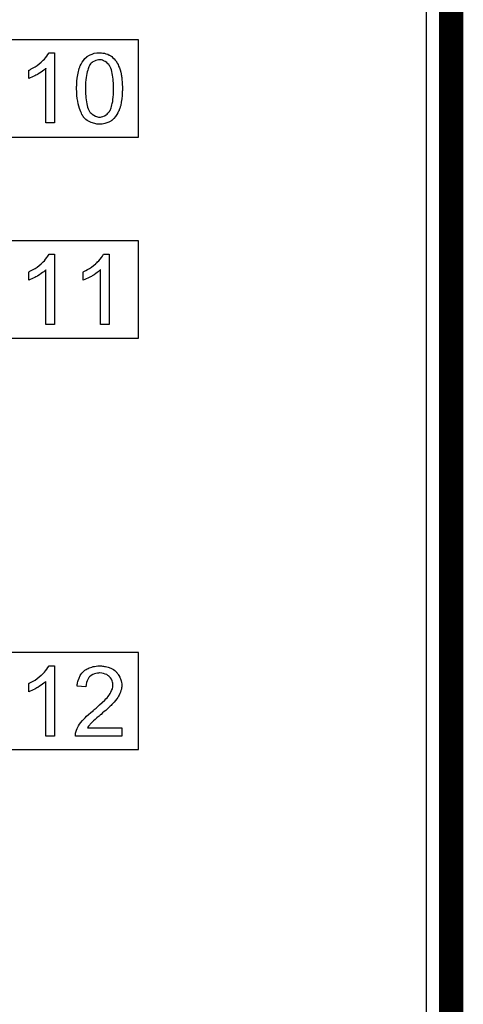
# Model space of a CAD drawing. Extents: x -2.2 to 8.3, y -2.9 to 5.2.
# Tile 46 of 205: x 1.323 to 1.505, y 2.087 to 2.492. Entities that reach past the tile are written whole.
import ezdxf

# ---------------------------------------------------------------- set-up
doc = ezdxf.new("R2010")
doc.units = 0
for name, color, linetype in [('acc-ni-360-20-in-a_board_dimension', 6, 'CONTINUOUS'), ('acc-ni-360-20-in-a_copper_signal_bot', 5, 'CONTINUOUS'), ('acc-ni-360-20-in-a_legend_top', 2, 'CONTINUOUS'), ('acc-ni-360-20-in-a_profile', 1, 'CONTINUOUS'), ('acc-ni-360-20-in-a_soldermask_bot', 1, 'CONTINUOUS'), ('acc-ni-360-20-in-a_soldermask_top', 1, 'CONTINUOUS')]:
    doc.layers.add(name, color=color, linetype=linetype)

msp = doc.modelspace()

# ---------------------------------------------------------------- linework, layer by layer
at = {"layer": 'acc-ni-360-20-in-a_board_dimension', "color": 6, "const_width": 0.01}
msp.add_lwpolyline([(1.5, 0), (1.5, 3.25)], dxfattribs=at)
at = {"layer": 'acc-ni-360-20-in-a_copper_signal_bot', "color": 5}
msp.add_lwpolyline([(1.489805, 0.010195), (0.010195, 0.010195), (0.010195, 3.239805), (1.489805, 3.239805), (1.489805, 0.010195)], dxfattribs=at)
at = {"layer": 'acc-ni-360-20-in-a_legend_top', "color": 2}
for points in [[(1.33701, 2.449376), (1.333474, 2.449376), (1.333474, 2.471882), (1.333433, 2.47184), (1.333225, 2.471674), (1.332975, 2.471424), (1.332559, 2.471133), (1.332102, 2.470759), (1.331519, 2.470343), (1.330854, 2.469885), (1.330105, 2.469427), (1.330063, 2.469427), (1.330022, 2.469386), (1.329772, 2.46922), (1.329356, 2.469012), (1.328857, 2.468762), (1.328274, 2.468471), (1.32765, 2.46818), (1.327026, 2.467888), (1.326402, 2.467639), (1.326402, 2.47105), (1.326444, 2.47105), (1.326527, 2.471133), (1.326694, 2.471175), (1.326902, 2.4713), (1.327151, 2.471424), (1.327442, 2.471591), (1.32815, 2.472007), (1.328982, 2.472464), (1.329814, 2.473047), (1.330687, 2.473712), (1.331561, 2.474419), (1.331602, 2.474461), (1.331644, 2.474503), (1.331769, 2.474628), (1.331935, 2.474752), (1.33231, 2.475168), (1.332809, 2.475668), (1.333308, 2.47625), (1.333849, 2.476916), (1.334306, 2.477581), (1.334722, 2.478288), (1.33701, 2.478288), (1.33701, 2.449376)], [(1.356313, 2.478247), (1.356854, 2.478164), (1.357478, 2.478039), (1.358143, 2.477872), (1.35885, 2.477664), (1.359516, 2.477331), (1.359558, 2.477331), (1.359599, 2.47729), (1.359807, 2.477165), (1.36014, 2.476957), (1.360556, 2.476666), (1.361014, 2.47625), (1.361513, 2.475792), (1.36197, 2.475251), (1.362428, 2.474628), (1.36247, 2.474544), (1.362636, 2.474336), (1.362802, 2.473962), (1.363094, 2.473421), (1.363343, 2.472797), (1.363676, 2.47209), (1.363967, 2.471258), (1.364217, 2.470343), (1.364217, 2.470301), (1.364258, 2.470218), (1.3643, 2.470093), (1.364342, 2.469885), (1.364383, 2.469635), (1.364425, 2.469344), (1.364508, 2.46897), (1.36455, 2.468554), (1.364633, 2.468096), (1.364674, 2.467597), (1.364716, 2.467015), (1.364799, 2.466432), (1.364841, 2.465767), (1.364841, 2.465101), (1.364882, 2.464352), (1.364882, 2.463562), (1.364882, 2.46352), (1.364882, 2.463354), (1.364882, 2.463063), (1.364882, 2.46273), (1.364841, 2.462272), (1.364841, 2.461773), (1.364799, 2.461232), (1.364758, 2.46065), (1.364633, 2.459319), (1.364425, 2.457946), (1.364175, 2.456615), (1.364009, 2.455991), (1.363801, 2.455367), (1.363801, 2.455325), (1.363759, 2.455242), (1.363676, 2.455075), (1.363593, 2.454867), (1.36351, 2.454576), (1.363343, 2.454285), (1.36301, 2.453578), (1.362594, 2.452829), (1.362054, 2.451997), (1.36143, 2.451248), (1.360681, 2.450541), (1.360639, 2.450541), (1.360598, 2.450458), (1.360473, 2.450375), (1.360306, 2.450291), (1.360098, 2.450167), (1.35989, 2.45), (1.359266, 2.449709), (1.358518, 2.449418), (1.357644, 2.449127), (1.356604, 2.44896), (1.355481, 2.448877), (1.355065, 2.448877), (1.354774, 2.448919), (1.354441, 2.44896), (1.354025, 2.449044), (1.353567, 2.449127), (1.353068, 2.449251), (1.352569, 2.449418), (1.352028, 2.449584), (1.351487, 2.449834), (1.350946, 2.450125), (1.350406, 2.450458), (1.349865, 2.450874), (1.349366, 2.451331), (1.348908, 2.451831), (1.348866, 2.451872), (1.348783, 2.451997), (1.348658, 2.452205), (1.34845, 2.452538), (1.348242, 2.452912), (1.348034, 2.453412), (1.347743, 2.453994), (1.347494, 2.45466), (1.347244, 2.455408), (1.346994, 2.456282), (1.346745, 2.457239), (1.346537, 2.45832), (1.346329, 2.459485), (1.346204, 2.460733), (1.346121, 2.462106), (1.346079, 2.463562), (1.346079, 2.463604), (1.346079, 2.46377), (1.346079, 2.464061), (1.346079, 2.464394), (1.346121, 2.464852), (1.346121, 2.465351), (1.346162, 2.465892), (1.346204, 2.466515), (1.346329, 2.467805), (1.346537, 2.469178), (1.346786, 2.470551), (1.346953, 2.471175), (1.347119, 2.471799), (1.347119, 2.47184), (1.347161, 2.471923), (1.347244, 2.47209), (1.347327, 2.472298), (1.34741, 2.472589), (1.347577, 2.47288), (1.34791, 2.473588), (1.348326, 2.474336), (1.348866, 2.475127), (1.34949, 2.475917), (1.350239, 2.476583), (1.350281, 2.476583), (1.350322, 2.476666), (1.350447, 2.476749), (1.350614, 2.476832), (1.350822, 2.476999), (1.351071, 2.477124), (1.351695, 2.477456), (1.352444, 2.477747), (1.353318, 2.478039), (1.354358, 2.478205), (1.355481, 2.478288), (1.355855, 2.478288), (1.356313, 2.478247)], [(1.355439, 2.475376), (1.35519, 2.475376), (1.355023, 2.475335), (1.354566, 2.475251), (1.354025, 2.475127), (1.353401, 2.474877), (1.352735, 2.474503), (1.352402, 2.474253), (1.35207, 2.474003), (1.351778, 2.473671), (1.351487, 2.473296), (1.351487, 2.473255), (1.351404, 2.473171), (1.351321, 2.473005), (1.351196, 2.472797), (1.351071, 2.472464), (1.350905, 2.47209), (1.35078, 2.471632), (1.350614, 2.471091), (1.350447, 2.470468), (1.350281, 2.46976), (1.350114, 2.46897), (1.34999, 2.468096), (1.349865, 2.467098), (1.349782, 2.466016), (1.34974, 2.464852), (1.349698, 2.463562), (1.349698, 2.463479), (1.349698, 2.463271), (1.349698, 2.462896), (1.34974, 2.462397), (1.34974, 2.461856), (1.349782, 2.461191), (1.349823, 2.460483), (1.349906, 2.459735), (1.350114, 2.458112), (1.350239, 2.457322), (1.350406, 2.456573), (1.350572, 2.455866), (1.350822, 2.4552), (1.351071, 2.454618), (1.351362, 2.454119), (1.351362, 2.454077), (1.351446, 2.454035), (1.351654, 2.453744), (1.352028, 2.45337), (1.352486, 2.452954), (1.35311, 2.452538), (1.353817, 2.452164), (1.354607, 2.451872), (1.355023, 2.451831), (1.355481, 2.451789), (1.35573, 2.451789), (1.355897, 2.451831), (1.356313, 2.451914), (1.356895, 2.45208), (1.357519, 2.452372), (1.358226, 2.452787), (1.358559, 2.453037), (1.358892, 2.45337), (1.359225, 2.453703), (1.359558, 2.454119), (1.359558, 2.45416), (1.359641, 2.454244), (1.359724, 2.454368), (1.359807, 2.454576), (1.359974, 2.454867), (1.360098, 2.455242), (1.360265, 2.455658), (1.360431, 2.456157), (1.360556, 2.456781), (1.360722, 2.457447), (1.360889, 2.458237), (1.361014, 2.459069), (1.361097, 2.460068), (1.36118, 2.461108), (1.361263, 2.462272), (1.361263, 2.463562), (1.361263, 2.463604), (1.361263, 2.463645), (1.361263, 2.463853), (1.361263, 2.464227), (1.361222, 2.464727), (1.361222, 2.465267), (1.36118, 2.465933), (1.361138, 2.46664), (1.361055, 2.467431), (1.360847, 2.469012), (1.360722, 2.469802), (1.360556, 2.470551), (1.36039, 2.471258), (1.36014, 2.471923), (1.35989, 2.472506), (1.359599, 2.473005), (1.359599, 2.473047), (1.359516, 2.473088), (1.359433, 2.473213), (1.359308, 2.47338), (1.358934, 2.473754), (1.358476, 2.474211), (1.357852, 2.474628), (1.357145, 2.475002), (1.35677, 2.475168), (1.356354, 2.475293), (1.355897, 2.475335), (1.355439, 2.475376)], [(1.33701, 2.36645), (1.333474, 2.36645), (1.333474, 2.388955), (1.333433, 2.388914), (1.333225, 2.388747), (1.332975, 2.388497), (1.332559, 2.388206), (1.332102, 2.387832), (1.331519, 2.387416), (1.330854, 2.386958), (1.330105, 2.386501), (1.330063, 2.386501), (1.330022, 2.386459), (1.329772, 2.386293), (1.329356, 2.386085), (1.328857, 2.385835), (1.328274, 2.385544), (1.32765, 2.385253), (1.327026, 2.384961), (1.326402, 2.384712), (1.326402, 2.388123), (1.326444, 2.388123), (1.326527, 2.388206), (1.326694, 2.388248), (1.326902, 2.388373), (1.327151, 2.388497), (1.327442, 2.388664), (1.32815, 2.38908), (1.328982, 2.389537), (1.329814, 2.39012), (1.330687, 2.390785), (1.331561, 2.391493), (1.331602, 2.391534), (1.331644, 2.391576), (1.331769, 2.391701), (1.331935, 2.391825), (1.33231, 2.392242), (1.332809, 2.392741), (1.333308, 2.393323), (1.333849, 2.393989), (1.334306, 2.394654), (1.334722, 2.395361), (1.33701, 2.395361), (1.33701, 2.36645)], [(1.359391, 2.36645), (1.355855, 2.36645), (1.355855, 2.388955), (1.355814, 2.388914), (1.355606, 2.388747), (1.355356, 2.388497), (1.35494, 2.388206), (1.354482, 2.387832), (1.3539, 2.387416), (1.353234, 2.386958), (1.352486, 2.386501), (1.352444, 2.386501), (1.352402, 2.386459), (1.352153, 2.386293), (1.351737, 2.386085), (1.351238, 2.385835), (1.350655, 2.385544), (1.350031, 2.385253), (1.349407, 2.384961), (1.348783, 2.384712), (1.348783, 2.388123), (1.348825, 2.388123), (1.348908, 2.388206), (1.349074, 2.388248), (1.349282, 2.388373), (1.349532, 2.388497), (1.349823, 2.388664), (1.35053, 2.38908), (1.351362, 2.389537), (1.352194, 2.39012), (1.353068, 2.390785), (1.353942, 2.391493), (1.353983, 2.391534), (1.354025, 2.391576), (1.35415, 2.391701), (1.354316, 2.391825), (1.35469, 2.392242), (1.35519, 2.392741), (1.355689, 2.393323), (1.35623, 2.393989), (1.356687, 2.394654), (1.357103, 2.395361), (1.359391, 2.395361), (1.359391, 2.36645)], [(1.33701, 2.197158), (1.333474, 2.197158), (1.333474, 2.219664), (1.333433, 2.219622), (1.333225, 2.219456), (1.332975, 2.219206), (1.332559, 2.218915), (1.332102, 2.218541), (1.331519, 2.218125), (1.330854, 2.217667), (1.330105, 2.217209), (1.330063, 2.217209), (1.330022, 2.217168), (1.329772, 2.217001), (1.329356, 2.216793), (1.328857, 2.216544), (1.328274, 2.216253), (1.32765, 2.215961), (1.327026, 2.21567), (1.326402, 2.215421), (1.326402, 2.218832), (1.326444, 2.218832), (1.326527, 2.218915), (1.326694, 2.218957), (1.326902, 2.219081), (1.327151, 2.219206), (1.327442, 2.219373), (1.32815, 2.219789), (1.328982, 2.220246), (1.329814, 2.220829), (1.330687, 2.221494), (1.331561, 2.222201), (1.331602, 2.222243), (1.331644, 2.222285), (1.331769, 2.222409), (1.331935, 2.222534), (1.33231, 2.22295), (1.332809, 2.223449), (1.333308, 2.224032), (1.333849, 2.224697), (1.334306, 2.225363), (1.334722, 2.22607), (1.33701, 2.22607), (1.33701, 2.197158)], [(1.356313, 2.226029), (1.356646, 2.225987), (1.357062, 2.225945), (1.357519, 2.225862), (1.357977, 2.225779), (1.359058, 2.225488), (1.36014, 2.225072), (1.360681, 2.224822), (1.361222, 2.224531), (1.361721, 2.224157), (1.362178, 2.223741), (1.36222, 2.223699), (1.362303, 2.223657), (1.362386, 2.223491), (1.362553, 2.223325), (1.362761, 2.223117), (1.362969, 2.222825), (1.363177, 2.222534), (1.363426, 2.22216), (1.363842, 2.221369), (1.364258, 2.220371), (1.364425, 2.219872), (1.364508, 2.219289), (1.364591, 2.218707), (1.364633, 2.218083), (1.364633, 2.218), (1.364633, 2.217792), (1.364591, 2.217459), (1.36455, 2.217001), (1.364466, 2.216502), (1.3643, 2.21592), (1.364134, 2.215296), (1.363884, 2.214672), (1.363842, 2.214589), (1.363759, 2.214381), (1.363593, 2.214048), (1.363343, 2.21359), (1.36301, 2.213091), (1.362594, 2.212467), (1.362095, 2.211843), (1.361513, 2.211136), (1.36143, 2.211053), (1.361222, 2.210803), (1.361014, 2.210595), (1.360806, 2.210387), (1.360556, 2.210137), (1.360223, 2.209805), (1.35989, 2.209472), (1.359474, 2.209097), (1.359058, 2.208681), (1.358559, 2.208224), (1.358018, 2.207766), (1.357436, 2.207225), (1.35677, 2.206685), (1.356105, 2.206102), (1.356063, 2.206061), (1.35598, 2.205977), (1.355814, 2.205853), (1.355606, 2.205686), (1.355356, 2.205437), (1.355065, 2.205187), (1.354399, 2.204646), (1.353692, 2.204022), (1.353026, 2.203398), (1.352444, 2.202857), (1.352194, 2.202649), (1.351986, 2.202441), (1.351945, 2.2024), (1.35182, 2.202275), (1.351654, 2.202109), (1.351446, 2.201859), (1.351238, 2.201568), (1.350988, 2.201277), (1.350489, 2.200569), (1.364674, 2.200569), (1.364674, 2.197158), (1.34558, 2.197158), (1.34558, 2.1972), (1.34558, 2.197366), (1.34558, 2.197616), (1.345622, 2.197949), (1.345663, 2.198323), (1.345746, 2.198739), (1.34583, 2.199155), (1.345996, 2.199613), (1.345996, 2.199654), (1.346038, 2.199696), (1.346121, 2.199945), (1.346287, 2.20032), (1.346537, 2.200819), (1.34687, 2.201401), (1.347286, 2.202067), (1.347743, 2.202733), (1.348326, 2.20344), (1.348326, 2.203481), (1.348409, 2.203523), (1.348617, 2.203773), (1.348991, 2.204147), (1.349532, 2.204688), (1.350156, 2.205312), (1.350946, 2.206061), (1.351903, 2.206893), (1.352943, 2.207766), (1.352985, 2.207808), (1.353151, 2.207933), (1.353401, 2.208141), (1.353692, 2.20839), (1.354066, 2.208723), (1.354524, 2.209097), (1.354982, 2.209513), (1.355522, 2.209971), (1.356562, 2.210969), (1.357602, 2.211968), (1.358102, 2.212467), (1.358559, 2.212966), (1.358975, 2.213424), (1.359308, 2.213881), (1.359308, 2.213923), (1.359391, 2.213965), (1.359474, 2.214089), (1.359558, 2.214256), (1.359849, 2.214713), (1.360182, 2.215254), (1.360473, 2.21592), (1.360764, 2.216627), (1.36093, 2.217417), (1.361014, 2.218166), (1.361014, 2.218208), (1.361014, 2.218249), (1.360972, 2.218499), (1.36093, 2.218915), (1.360806, 2.219373), (1.360639, 2.219955), (1.360348, 2.220537), (1.359974, 2.22112), (1.359474, 2.221702), (1.359391, 2.221785), (1.359183, 2.221952), (1.358892, 2.22216), (1.358434, 2.222451), (1.357852, 2.222701), (1.357186, 2.22295), (1.356396, 2.223117), (1.355522, 2.223158), (1.355273, 2.223158), (1.355106, 2.223117), (1.354607, 2.223075), (1.354025, 2.22295), (1.353401, 2.222784), (1.352694, 2.222493), (1.352028, 2.222118), (1.351404, 2.221619), (1.351321, 2.221536), (1.351154, 2.221328), (1.350905, 2.220995), (1.350655, 2.220496), (1.350364, 2.219913), (1.350114, 2.219165), (1.349948, 2.218333), (1.349865, 2.217376), (1.346246, 2.21775), (1.346246, 2.217792), (1.346287, 2.217917), (1.346287, 2.218125), (1.346329, 2.218416), (1.346412, 2.218749), (1.346495, 2.219123), (1.34662, 2.219581), (1.346745, 2.220038), (1.347078, 2.221037), (1.347577, 2.222035), (1.347868, 2.222534), (1.348242, 2.223033), (1.348617, 2.223491), (1.349033, 2.223907), (1.349074, 2.223949), (1.349158, 2.22399), (1.349282, 2.224115), (1.34949, 2.22424), (1.34974, 2.224406), (1.350031, 2.224573), (1.350364, 2.224781), (1.35078, 2.224989), (1.351238, 2.225197), (1.351737, 2.225405), (1.352278, 2.225571), (1.35286, 2.225737), (1.353484, 2.225862), (1.35415, 2.225987), (1.354857, 2.226029), (1.355606, 2.22607), (1.356022, 2.22607), (1.356313, 2.226029)]]:
    msp.add_lwpolyline(points, dxfattribs=at)
at = {"layer": 'acc-ni-360-20-in-a_profile', "color": 1, "const_width": 0.001}
msp.add_lwpolyline([(1.5, 3.25), (1.5, 0)], dxfattribs=at)
at = {"layer": 'acc-ni-360-20-in-a_soldermask_bot', "color": 1}
msp.add_lwpolyline([(1.5, 0), (0, 0), (0, 3.25), (1.5, 3.25), (1.5, 0)], dxfattribs=at)
at = {"layer": 'acc-ni-360-20-in-a_soldermask_top', "color": 1}
for points in [[(1.5, 0.775), (0, 0.775), (0, 1.305), (0.1715, 1.305), (0.1715, 1.445), (0, 1.445), (0, 2.79818), (0.853, 2.79818), (0.853, 2.604), (1.136, 2.604), (1.136, 2.79818), (1.5, 2.79818), (1.5, 0.775)], [(1.3715, 2.483583), (1.284961, 2.483582), (1.284961, 2.443583), (1.3715, 2.443583), (1.3715, 2.483583)], [(1.3715, 2.400906), (1.284961, 2.400905), (1.284961, 2.360906), (1.3715, 2.360906), (1.3715, 2.400906)], [(1.3715, 2.231614), (1.284961, 2.231614), (1.284961, 2.191614), (1.3715, 2.191614), (1.3715, 2.231614)]]:
    msp.add_lwpolyline(points, dxfattribs=at)

doc.saveas('drawing.dxf')
